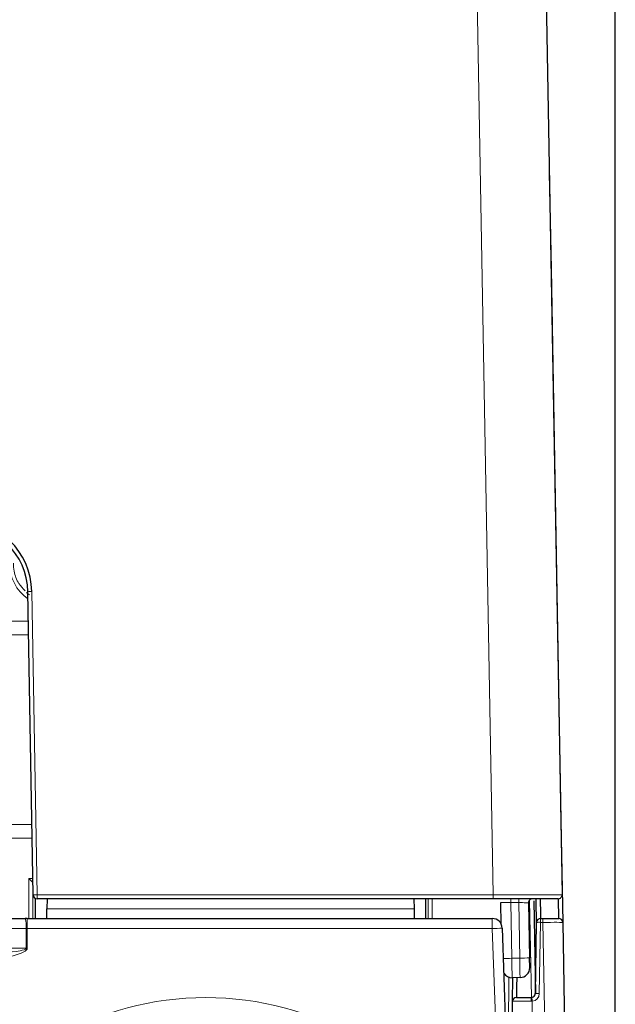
# Paper-space layout 'Blatt3' of a CAD drawing. Header units: millimetres. Extents: x 5 to 418, y 2 to 292.
# Tile 37 of 39: x 292 to 312, y 195 to 229. Entities that reach past the tile are written whole.
import ezdxf

# ---------------------------------------------------------------- set-up
doc = ezdxf.new("R2010")
doc.units = ezdxf.units.MM
doc.layers.add('SLD-0', color=7, linetype='Continuous')
doc.styles.add('SLDTEXTSTYLE1', font='TXT', dxfattribs={"width": 0.605})
doc.dimstyles.new('SLDDIMSTYLE5', dxfattribs={"dimtxt": 3.5, "dimasz": 3.302, "dimexe": 0, "dimexo": 0.0625, "dimgap": 0.875, "dimtad": 1, "dimlfac": 1.5, "dimrnd": 1e-09, "dimzin": 12, "dimdsep": 46, "dimtxsty": 'SLDTEXTSTYLE1', "dimsah": 1, "dimcen": 0.09, "dimadec": 0, "dimazin": 3, "dimtfac": 1, "dimtofl": 0, "dimtmove": 0, "dimatfit": 3, "dimfxl": 1, "dimfrac": 2, "dimtolj": 1, "dimtzin": 12, "dimarcsym": 0})

# ---------------------------------------------------------------- blocks, each defined once
blk = doc.blocks.new('_D_20')
at = {"layer": 'SLD-0', "color": 7}
for p, q in [((146.109, 140.802), (146.109, 272.649)), ((312.109, 140.802), (312.109, 272.649)), ((146.109, 271.649), (312.109, 271.649))]:
    blk.add_line(p, q, dxfattribs=at)
for points in [[(146.109, 271.649), (149.411, 271.141), (149.411, 272.157)], [(312.109, 271.649), (308.807, 272.157), (308.807, 271.141)]]:
    blk.add_solid(points, dxfattribs=at)
at = {"layer": 'SLD-0', "color": 7, "insert": (225.099, 276.16), "char_height": 3.5, "attachment_point": 1, "style": 'SLDTEXTSTYLE1'}
blk.add_mtext('249', dxfattribs=at)

psp = doc.layouts.new('Blatt3')

# ---------------------------------------------------------------- linework, layer by layer
at = {"color": 7, "linetype": 'Continuous', "lineweight": 18}
for p, q in [((307.9784, 198.9376), (307.4002, 231.5264)), ((309.9363, 220.0772), (309.937, 220.0709)), ((292.395, 209.1806), (292.5738, 198.9376)), ((165.9398, 208.1771), (292.2791, 208.1771)), ((292.2872, 207.7173), (165.9317, 207.7173)), ((165.82, 201.3131), (292.399, 201.3131)), ((292.407, 200.8534), (165.8119, 200.8534)), ((292.2954, 198.1352), (292.2966, 199.4837)), ((292.2966, 199.4837), (292.4309, 199.4837)), ((292.4297, 199.3483), (292.4286, 198.1352)), ((292.4333, 199.3482), (292.4298, 199.3482)), ((292.5738, 198.9376), (307.9784, 198.9376)), ((292.5738, 198.9376), (292.5738, 198.8018)), ((307.9784, 198.9376), (307.9784, 198.8018)), ((305.7904, 198.1352), (305.7898, 198.8018)), ((305.9229, 198.8018), (305.9235, 198.1352)), ((308.5789, 198.8018), (308.5789, 198.6708)), ((308.8456, 198.6708), (308.5789, 198.6708)), ((308.5789, 198.6708), (308.6124, 196.7893)), ((308.8456, 198.8018), (308.8456, 198.6708)), ((308.8791, 196.7941), (308.8456, 198.6708)), ((309.2741, 195.4685), (309.2152, 198.7596)), ((292.9078, 198.4627), (305.3111, 198.4627)), ((292.2404, 198.1352), (292.2404, 197.796)), ((307.9542, 197.796), (307.9542, 198.1352)), ((309.5827, 198.0044), (309.5408, 195.5997)), ((309.5827, 198.1352), (309.5827, 198.0044)), ((309.6658, 198.0044), (309.5827, 198.0044)), ((309.6658, 198.1352), (309.6658, 198.0044)), ((310.6226, 144.6044), (309.6658, 198.0044)), ((292.2054, 197.796), (166.0136, 197.796)), ((292.2048, 197.1294), (292.2054, 197.796)), ((292.2054, 197.796), (292.2404, 197.796)), ((292.2404, 197.796), (292.2398, 197.1294)), ((307.9542, 197.796), (292.2404, 197.796)), ((308.2103, 190.4627), (307.9542, 197.796)), ((166.0142, 197.1294), (292.2048, 197.1294)), ((308.6124, 196.7893), (308.8791, 196.7941)), ((308.4791, 192.3242), (308.5125, 196.1516)), ((309.3053, 195.3396), (308.9952, 159.8146)), ((309.3053, 195.3396), (309.2664, 195.3378))]:
    psp.add_line(p, q, dxfattribs=at)
at = {"color": 7, "linetype": 'Continuous', "lineweight": 25}
for p, q in [((309.7332, 231.5263), (310.3114, 198.9375)), ((309.8785, 223.3376), (309.937, 220.0709)), ((309.937, 220.0709), (310.2714, 201.4042)), ((292.4405, 198.9328), (292.2617, 209.1759)), ((310.2714, 201.4042), (310.3324, 198.0042)), ((292.4333, 199.3447), (292.4298, 199.3482)), ((292.5099, 198.8182), (292.5093, 198.1352)), ((307.9784, 198.8018), (292.5738, 198.8018)), ((292.9137, 198.8018), (292.9078, 198.4627)), ((305.3052, 198.8018), (305.3111, 198.4627)), ((305.7096, 198.1352), (305.709, 198.8018)), ((310.178, 198.8018), (307.9784, 198.8018)), ((308.2587, 197.9375), (308.2457, 198.6709)), ((309.1792, 198.6661), (309.2123, 196.8058)), ((309.3513, 198.7349), (309.4075, 195.5995)), ((310.1991, 198.1352), (310.1869, 198.8021)), ((292.9021, 198.1352), (292.9078, 198.4627)), ((305.3111, 198.4627), (305.3169, 198.1352)), ((166.0486, 198.1352), (292.1703, 198.1352)), ((292.2404, 198.1352), (292.1703, 198.1352)), ((292.2404, 198.1352), (307.9542, 198.1352)), ((309.4075, 195.5995), (309.4494, 198.0042)), ((309.5827, 198.1352), (309.6658, 198.1352)), ((309.6658, 198.1352), (310.1991, 198.1352)), ((310.3324, 198.0042), (311.2891, 144.6042)), ((308.2874, 197.8135), (308.5555, 190.1352)), ((309.2182, 196.4784), (309.2123, 196.8058)), ((308.8908, 196.1392), (308.6242, 196.1344)), ((308.6387, 195.3363), (308.6456, 196.1348)), ((308.3401, 161.1294), (308.6387, 195.3363)), ((308.772, 195.4685), (309.2741, 195.4685)), ((309.2741, 195.4685), (309.2897, 195.4694))]:
    psp.add_line(p, q, dxfattribs=at)
at = {"color": 7, "linetype": 'Continuous', "lineweight": 18, "flags": 128}
psp.add_lwpolyline([(310.2673, 201.4201), (310.2687, 201.4171), (310.2714, 201.4042)], dxfattribs=at)
at = {"color": 7, "linetype": 'Continuous', "lineweight": 25}
for centre, radius, start, end in [((289.9287, 209.1376), 2.4667, 1, 90), ((289.9287, 209.1352), 2.3333, 1, 90), ((292.5738, 198.9352), 0.1333, 181, 270), ((310.178, 198.9352), 0.1333, 270, 1.01643), ((309.3125, 198.6685), 0.1333, 90, 181.02), ((307.9542, 197.8018), 0.3333, 2, 90), ((309.5827, 198.0018), 0.1333, 90, 179), ((310.1991, 198.0018), 0.1333, 1.02644, 90), ((308.6183, 196.4677), 0.3333, 213.65678, 271.02), ((308.8849, 196.4724), 0.3333, 271.02, 1.02), ((309.2741, 195.6018), 0.1333, 276.70293, 359), ((308.772, 195.3352), 0.1333, 90, 179.5)]:
    psp.add_arc(centre, radius, start, end, dxfattribs=at)
at = {"color": 7, "linetype": 'Continuous', "lineweight": 18}
for centre, radius, start, end in [((293.1095, 210.1362), 1.4697, 179.94759, 234.97668), ((292.3944, 207.3049), 1.8757, 89.98151, 94.05723), ((292.5732, 197.0619), 1.8757, 89.98151, 94.05723), ((291.3683, 197.8809), 0.8414, 354.21018, 17.58998), ((309.5191, 196.2675), 1.7381, 87.90211, 92.29789), ((307.8705, 202.5821), 4.7868, 271.00178, 274.99548), ((292.2223, 178.1246), 19.0048, 89.94717, 90.05283), ((308.3864, 207.389), 10.6021, 269.65836, 271.22154), ((308.8773, 201.5768), 4.7827, 270.02143, 274.01733), ((309.2741, 195.6044), 0.2667, 276.70293, 359), ((309.4771, 193.8628), 1.7381, 87.90211, 92.29789), ((298.2761, 185.1182), 10.3444, 31.10772, 148.89228), ((309.8286, 195.3699), 0.5631, 169.91843, 183.27171), ((294.9073, 193.68), 14.4933, 6.57528, 7.09234)]:
    psp.add_arc(centre, radius, start, end, dxfattribs=at)
at = {"color": 7, "linetype": 'Continuous', "lineweight": 25}
for centre, major_axis, ratio, start_param, end_param in [((292.2966, 199.4813), (-0.1332, 0.1333), 0.0087269, 3.2026792, 4.7211236), ((292.4302, 199.4813), (0, 0.1333), 0.0524078, 3.0717875, 3.0892328)]:
    psp.add_ellipse(centre, major_axis=major_axis, ratio=ratio, start_param=start_param, end_param=end_param, dxfattribs=at)
at = {"color": 7, "linetype": 'Continuous', "lineweight": 18}
for centre, major_axis, ratio, start_param, end_param in [((307.9777, 198.9352), (2.3337, 0.0024), 0.0010168, 0.000017, 1.5704976), ((308.5791, 198.6685), (0.3334, -0.0024), 0.0069755, 1.5712809, 3.1417665), ((308.8458, 198.6685), (0.3334, -0.0024), 0.0069755, 0.0001739, 1.5712809), ((309.6656, 198.0018), (0.6667, 0.0024), 0.0038381, 0.000055, 1.5705074), ((308.6123, 196.801), (-0.0119, 0.6666), 0.0001554, 1.5882469, 3.1415926), ((308.879, 196.8057), (-0.0119, 0.6666), 0.0001554, 1.5882469, 3.1415926), ((309.3053, 195.3352), (0.6667, -0.0012), 0.0038392, 1.6292992, 3.1415659)]:
    psp.add_ellipse(centre, major_axis=major_axis, ratio=ratio, start_param=start_param, end_param=end_param, dxfattribs=at)
for points, knots in [([(291.7729, 210.1352), (291.7785, 210.0461), (291.7935, 209.8077), (291.9162, 209.4697), (292.0947, 209.2834), (292.1691, 209.2059)], [0, 0, 0, 0, 0.2583171, 0.6910031, 1, 1, 1, 1]), ([(292.2193, 209.1471), (292.2295, 209.1332), (292.254, 209.1001), (292.2916, 209.0828), (292.3134, 209.0727)], [0, 0, 0, 0, 0.4195475, 1, 1, 1, 1]), ([(292.2048, 197.1294), (292.2045, 197.1272), (292.2039, 197.1222), (292.1968, 197.1111), (292.1732, 197.0941), (292.0655, 197.0528), (291.5935, 196.9762), (289.6553, 196.8337), (287.5837, 196.805), (285.8837, 196.8022), (285.6713, 196.8018)], [0, 0, 0, 0, 0.001002, 0.0022535, 0.0058552, 0.014075, 0.0546851, 0.2232057, 0.9029436, 1, 1, 1, 1]), ([(292.2398, 197.1294), (292.2386, 197.1201), (292.236, 197.099), (292.211, 197.0623), (292.1096, 196.9812), (291.6331, 196.8223), (289.6899, 196.5431), (287.5945, 196.4805), (285.8846, 196.475), (285.6713, 196.4743)], [0, 0, 0, 0, 0.0041607, 0.0094589, 0.0193629, 0.0621266, 0.2310533, 0.9040576, 1, 1, 1, 1])]:
    psp.add_open_spline(points, degree=3, knots=knots, dxfattribs=at)
at = {"color": 7, "linetype": 'Continuous', "lineweight": 25}
for points, knots in [([(309.4494, 198.0042), (309.4494, 198.0053), (309.4492, 198.017), (309.4468, 198.1524), (309.4373, 198.6846), (309.4352, 198.8018)], [0, 0, 0, 0, 0.07527958, 0.79636976, 1, 1, 1, 1]), ([(309.5706, 198.8018), (309.5719, 198.7283), (309.5773, 198.4349), (309.5812, 198.2204), (309.5822, 198.1639), (309.5827, 198.1352)], [0, 0, 0, 0, 0.1410416, 0.5630314, 1, 1, 1, 1]), ([(308.7781, 196.1372), (308.7774, 196.058), (308.7731, 195.5917), (308.7725, 195.5244), (308.772, 195.4685)], [0, 0, 0, 0, 0.1696524, 1, 1, 1, 1])]:
    psp.add_open_spline(points, degree=3, knots=knots, dxfattribs=at)

# ---------------------------------------------------------------- dimensions: what is measured, and where the dimension line sits
at = {"layer": 'SLD-0', "color": 7}
dim = psp.add_linear_dim(base=(312.1095, 271.6485), p1=(146.1095, 140.8018), p2=(312.1095, 140.8018), dimstyle='SLDDIMSTYLE5', dxfattribs=at)
dim.commit()
dim.dimension.update_dxf_attribs({"geometry": '_D_20', "text_midpoint": (229.1095, 271.6485), "dimtype": 160})

doc.saveas('drawing.dxf')
